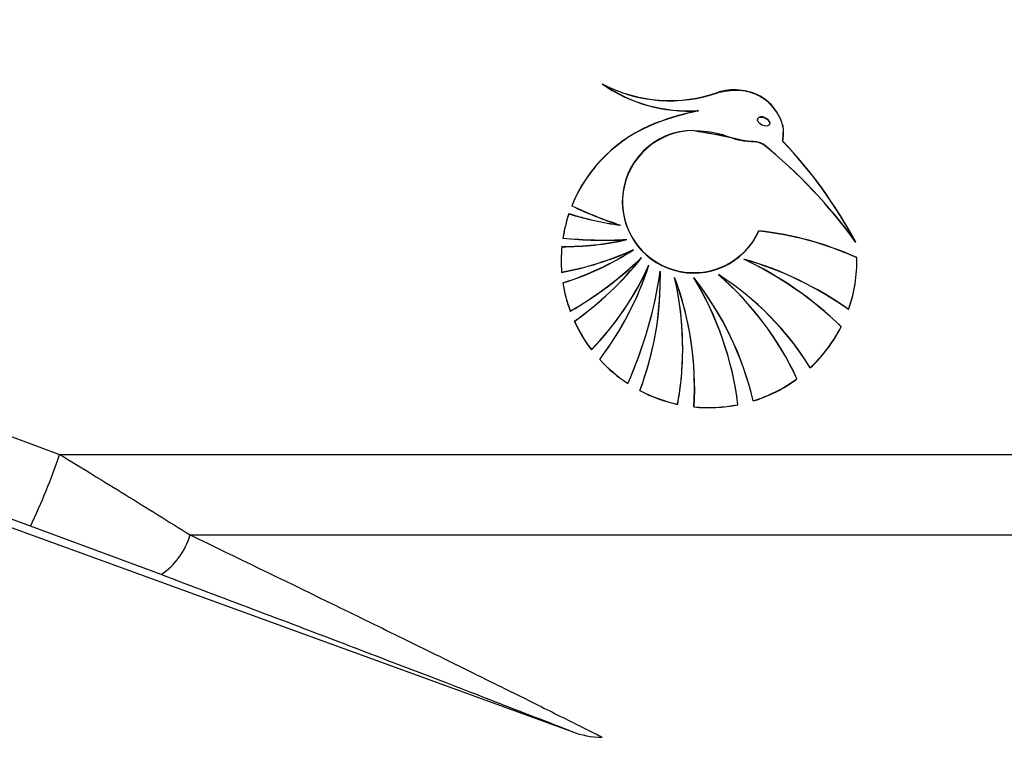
# Paper-space layout '3.5M DUO Surface Plate' of a CAD drawing. Header units: millimetres. Extents: x 20 to 26059, y 28 to 17638.
# Tile 11 of 66: x 8870 to 8962, y 5944 to 6011. Entities that reach past the tile are written whole.
import ezdxf

# ---------------------------------------------------------------- set-up
doc = ezdxf.new("R2010")
doc.units = ezdxf.units.MM
doc.layers.add('COMPONENT_GEOMETRY', color=7, linetype='Continuous')
doc.styles.add('SLDTEXTSTYLE0', font='TXT', dxfattribs={"width": 0.75})
doc.dimstyles.new('SLDDIMSTYLE0', dxfattribs={"dimtxt": 150, "dimasz": 6.604, "dimexe": 0, "dimexo": 0.0625, "dimgap": 37.5, "dimtad": 0, "dimtih": 1, "dimtoh": 1, "dimdec": 0, "dimlfac": 0.5, "dimrnd": 1e-09, "dimzin": 12, "dimdsep": 46, "dimtxsty": 'SLDTEXTSTYLE0', "dimsah": 1, "dimcen": 0.09, "dimadec": 0, "dimazin": 3, "dimtfac": 1, "dimtdec": 0, "dimtofl": 0, "dimtmove": 0, "dimatfit": 3, "dimfxl": 1, "dimfrac": 2, "dimtolj": 1, "dimtzin": 12, "dimarcsym": 0})

# ---------------------------------------------------------------- blocks, each defined once
blk = doc.blocks.new('_D_8')
at = {"layer": 'COMPONENT_GEOMETRY', "color": 7, "ltscale": 2}
for p, q in [((9012.304, 8122.326), (1577.678, 8122.326)), ((1584.028, 8122.326), (1584.028, 5320.888)), ((1584.028, 2281.326), (1584.028, 5082.763)), ((8778.92, 2281.326), (1577.678, 2281.326))]:
    blk.add_line(p, q, dxfattribs=at)
for points in [[(1584.028, 8122.326), (1583.012, 8115.722), (1585.044, 8115.722)], [(1584.028, 2281.326), (1585.044, 2287.93), (1583.012, 2287.93)]]:
    blk.add_solid(points, dxfattribs=at)
at = {"layer": 'COMPONENT_GEOMETRY', "color": 7, "ltscale": 2, "insert": (1362.362, 5276.123), "char_height": 150, "attachment_point": 1, "style": 'SLDTEXTSTYLE0'}
blk.add_mtext('2921', dxfattribs=at)

psp = doc.layouts.new('3.5M DUO Surface Plate')

# ---------------------------------------------------------------- linework, layer by layer
at = {"color": 7, "linetype": 'Continuous', "lineweight": 25, "ltscale": 2}
for p, q in [((8933.83, 6002.444), (8933.83, 6002.435)), ((8939.364, 6001.613), (8939.364, 6001.598)), ((8929.884, 6001.292), (8929.884, 6001.301)), ((8933.391, 6000.59), (8933.391, 6000.58)), ((8940.519, 6001.244), (8940.519, 6001.263)), ((8941.741, 5999.596), (8941.766, 6000.268)), ((8941.741, 5999.586), (8941.741, 5999.577)), ((8939.859, 5999.332), (8939.859, 5999.322)), ((8926.705, 5993.943), (8926.705, 5993.924)), ((8926.525, 5991.731), (8926.525, 5991.721)), ((8927.126, 5990.384), (8927.126, 5990.374)), ((8927.755, 5989.434), (8927.755, 5989.425)), ((8928.495, 5988.679), (8928.495, 5988.67)), ((8938.086, 5988.541), (8938.086, 5988.532)), ((8929.203, 5987.993), (8929.203, 5987.984)), ((8948.669, 5988.412), (8948.669, 5988.432)), ((8921.029, 5987.315), (8921.029, 5987.306)), ((8930.252, 5987.425), (8930.26, 5986.707)), ((8930.252, 5987.416), (8930.252, 5987.406)), ((8930.26, 5986.697), (8930.26, 5986.707)), ((8930.26, 5986.688), (8930.26, 5986.697)), ((8931.605, 5986.812), (8931.605, 5986.803)), ((8933.391, 5986.812), (8933.391, 5986.803)), ((8935.699, 5987.101), (8935.699, 5987.091)), ((8921.833, 5983.683), (8921.833, 5983.663)), ((8947.878, 5983.829), (8947.878, 5983.82)), ((8839.447, 5982.933), (8874.04, 5970.268)), ((8932.359, 5980.199), (8932.359, 5980.209)), ((8932.359, 5980.19), (8932.359, 5980.199)), ((8923.816, 5980.082), (8923.816, 5980.063)), ((8944.293, 5978.379), (8944.293, 5978.36)), ((8927.234, 5976.911), (8927.234, 5976.892)), ((8933.452, 5976.587), (8933.452, 5976.597)), ((8834.359, 5976.198), (8922.074, 5944.273)), ((8931.887, 5974.958), (8931.887, 5974.949)), ((8938.964, 5975.283), (8938.964, 5975.264)), ((8874.04, 5970.268), (8966.46, 5970.268)), ((8883.528, 5959.003), (8871.308, 5963.532)), ((8886.26, 5962.722), (8966.46, 5962.722))]:
    psp.add_line(p, q, dxfattribs=at)
at = {"color": 7, "linetype": 'Continuous', "lineweight": 25, "ltscale": 2, "flags": 128}
for points in [[(8933.452, 5976.606), (8933.45, 5976.266), (8933.391, 5974.728)], [(8871.308, 5963.532), (8856.292, 5969.03), (8836.716, 5976.198)]]:
    psp.add_lwpolyline(points, dxfattribs=at)
at = {"color": 7, "linetype": 'Continuous', "lineweight": 25, "ltscale": 4}
for centre, radius, start, end in [((8932.932, 6016.617), 14.192, 235.093, 273.62859), ((8931.179, 6017.035), 13.635, 242.15484, 289.36032), ((8931.179, 6017.025), 13.634, 242.15444, 289.36072), ((8932.932, 6016.608), 14.192, 235.09307, 273.62782), ((8931.179, 6017.015), 13.635, 242.15488, 289.36029), ((8932.932, 6016.598), 14.192, 235.093, 273.62859), ((8939.094, 5977.094), 25.9, 101.72698, 110.83173), ((8939.088, 5977.106), 25.878, 101.72309, 110.83562), ((8939.094, 5977.075), 25.9, 101.72698, 110.83173), ((8934.786, 5988.389), 13.812, 110.79211, 158.04036), ((8934.786, 5988.379), 13.812, 110.79166, 158.04081), ((8934.786, 5988.37), 13.812, 110.79211, 158.04036), ((8933.376, 5993.927), 6.672, 89.87146, 179.86235), ((8933.398, 5993.92), 6.67, 90.05465, 335.76698), ((8933.398, 5993.91), 6.67, 90.05461, 335.76701), ((8909.34, 5969.044), 44.534, 28.26783, 43.31777), ((8909.341, 5969.035), 44.532, 28.26729, 43.31797), ((8909.343, 5969.026), 44.531, 28.26728, 43.31832), ((8910.248, 5962.63), 47.165, 35.67307, 51.11117), ((8910.25, 5962.622), 47.163, 35.67277, 51.11147), ((8910.25, 5962.612), 47.163, 35.67277, 51.11147), ((8937.243, 6025.24), 35.171, 244.27556, 252.25916), ((8937.249, 6025.246), 35.189, 244.27759, 252.25713), ((8937.246, 6025.23), 35.182, 244.27673, 252.25799), ((8933.394, 5993.969), 6.69, 180.22073, 335.46809), ((8934.71, 5988.43), 13.725, 161.36068, 171.22389), ((8934.709, 5988.421), 13.724, 161.36004, 171.22384), ((8934.708, 5988.411), 13.724, 161.36018, 171.22439), ((8930.366, 6020.287), 28.804, 252.49909, 262.33718), ((8930.37, 6020.296), 28.823, 252.50238, 262.33389), ((8930.367, 6020.273), 28.809, 252.49999, 262.33629), ((8921.243, 6016.286), 26.553, 269.57666, 282.80213), ((8921.243, 6016.276), 26.553, 269.57666, 282.80213), ((8921.244, 6016.261), 26.547, 269.57475, 282.80294), ((8924.969, 6028.556), 38.223, 264.25837, 273.2355), ((8924.969, 6028.537), 38.215, 264.25736, 273.23651), ((8924.969, 6028.552), 38.238, 264.26014, 273.23372), ((8936.35, 5961.59), 29.767, 65.55829, 83.96487), ((8936.351, 5961.584), 29.763, 65.5572, 83.96595), ((8936.35, 5961.571), 29.767, 65.55829, 83.96487), ((8934.687, 5988.432), 13.703, 174.5487, 180.00223), ((8934.698, 5988.422), 13.714, 174.5506, 184.62859), ((8934.699, 5988.412), 13.714, 174.55074, 184.62845), ((8915.745, 6015.836), 28.996, 280.49996, 294.46887), ((8915.744, 6015.828), 28.998, 280.50096, 294.4688), ((8915.746, 6015.812), 28.992, 280.49933, 294.47043), ((8913.357, 6011.51), 26.348, 287.19132, 303.12316), ((8913.357, 6011.502), 26.349, 287.19204, 303.12329), ((8913.359, 6011.488), 26.345, 287.19076, 303.12457), ((8904.517, 6013.664), 34.623, 300.00906, 313.83412), ((8904.518, 6013.654), 34.621, 300.00845, 313.83408), ((8904.517, 6013.645), 34.623, 300.00906, 313.83412), ((8904.756, 6007.453), 30.259, 305.24911, 321.67638), ((8904.756, 6007.444), 30.26, 305.24899, 321.67593), ((8904.756, 6007.434), 30.259, 305.24911, 321.67638), ((8929.227, 5957.611), 32.183, 54.58328, 74.02206), ((8923.612, 5957.948), 33.853, 45.8506, 64.68845), ((8929.226, 5957.6), 32.184, 54.58376, 74.02158), ((8923.613, 5957.94), 33.851, 45.84978, 64.68877), ((8923.613, 5957.93), 33.851, 45.85013, 64.68892), ((8929.226, 5957.59), 32.185, 54.58422, 74.02169), ((8934.948, 5988.432), 13.721, 340.44188, 1.07255), ((8934.948, 5988.423), 13.721, 340.44163, 1.07258), ((8934.949, 5988.413), 13.72, 340.44133, 1.07289), ((8934.695, 5988.432), 13.71, 179.99927, 184.62885), ((8904.397, 5999.08), 27.166, 315.62795, 335.93724), ((8904.396, 5999.071), 27.167, 315.62816, 335.93663), ((8904.399, 5999.06), 27.165, 315.62719, 335.9376), ((8900.788, 5997.21), 29.869, 322.82225, 342.0455), ((8900.789, 5997.201), 29.868, 322.82187, 342.04556), ((8900.79, 5997.191), 29.867, 322.82164, 342.0458), ((8890.281, 5993.208), 40.387, 336.20193, 351.7679), ((8890.281, 5993.199), 40.387, 336.20198, 351.76802), ((8890.281, 5993.189), 40.387, 336.20193, 351.7679), ((8900.636, 5986.698), 29.625, 339.33414, 1.38824), ((8900.636, 5986.688), 29.625, 339.33406, 1.38822), ((8900.635, 5986.708), 29.625, 339.33416, 359.99783), ((8904.278, 5976.605), 29.174, 0.00198, 20.49977), ((8902.979, 5980.209), 29.379, 0.00046, 13.00893), ((8904.28, 5976.596), 29.172, 356.30885, 20.50016), ((8902.982, 5980.199), 29.377, 349.72265, 13.00937), ((8902.982, 5980.19), 29.377, 349.72262, 13.00941), ((8904.281, 5976.587), 29.171, 356.30877, 20.50024), ((8910.221, 5968.516), 29.53, 13.24855, 38.3106), ((8907.876, 5971.284), 29.875, 6.98862, 31.34039), ((8910.22, 5968.506), 29.53, 13.2488, 38.31035), ((8907.875, 5971.274), 29.875, 6.98872, 31.34012), ((8907.876, 5971.264), 29.874, 6.98852, 31.3405), ((8910.221, 5968.497), 29.529, 13.24856, 38.31082), ((8921.078, 5964.126), 27.241, 31.54902, 57.53903), ((8916.508, 5964.988), 29.287, 24.97411, 49.05812), ((8921.079, 5964.117), 27.24, 31.54838, 57.53967), ((8916.508, 5964.978), 29.287, 24.97428, 49.05829), ((8916.508, 5964.969), 29.286, 24.97377, 49.05846), ((8921.079, 5964.107), 27.24, 31.54876, 57.53929), ((8934.709, 5988.433), 13.725, 188.77563, 200.25065), ((8934.71, 5988.424), 13.726, 188.77653, 200.25037), ((8934.709, 5988.414), 13.725, 188.77563, 200.25065), ((8934.748, 5988.45), 13.767, 204.49602, 217.43253), ((8934.746, 5988.439), 13.764, 204.49492, 217.43363), ((8934.745, 5988.429), 13.763, 204.49505, 217.43463), ((8934.893, 5988.458), 13.783, 313.00288, 333.17355), ((8934.892, 5988.449), 13.784, 313.00372, 333.17272), ((8934.892, 5988.44), 13.784, 313.00372, 333.17272), ((8902.983, 5980.209), 29.375, 349.72229, 359.99999), ((8934.791, 5988.487), 13.824, 222.42458, 236.86109), ((8934.792, 5988.478), 13.825, 222.42451, 236.85966), ((8934.792, 5988.469), 13.825, 222.42451, 236.85966), ((8934.838, 5988.523), 13.868, 287.31136, 306.34317), ((8934.839, 5988.511), 13.865, 287.30936, 306.34517), ((8934.839, 5988.502), 13.866, 287.309, 306.34419), ((8934.821, 5988.534), 13.88, 242.23289, 257.79919), ((8934.822, 5988.53), 13.885, 242.23591, 257.79617), ((8934.821, 5988.518), 13.883, 242.23444, 257.79764), ((8934.827, 5988.56), 13.906, 264.07568, 281.20216), ((8934.827, 5988.549), 13.905, 264.07394, 281.20225), ((8934.827, 5988.541), 13.906, 264.07568, 281.20216), ((8816.456, 5989.699), 60.774, 334.49618, 341.35334), ((8879.722, 5964.663), 6.82, 303.92111, 343.47162), ((8924.871, 5951.768), 8, 248.77549, 269.58115)]:
    psp.add_arc(centre, radius, start, end, dxfattribs=at)
psp.add_ellipse((8939.941, 6001.428), major_axis=(0.555, -0.276), ratio=0.581721, dxfattribs=at)
psp.add_ellipse((8939.941, 6001.448), major_axis=(0.555, -0.276), ratio=0.581721, start_param=0.280282, end_param=3.138313, dxfattribs=at)
at = {"color": 7, "linetype": 'Continuous', "lineweight": 25, "ltscale": 2}
for points, knots in [([(8941.765, 6000.268), (8941.777, 6000.422), (8941.819, 6000.952), (8941.469, 6001.879), (8940.765, 6002.971), (8939.626, 6003.897), (8938.008, 6004.432), (8936.628, 6004.448), (8935.838, 6004.212), (8935.699, 6004.171)], [0, 0, 0, 0, 0.055229, 0.190551, 0.3444, 0.521828, 0.70437, 0.948232, 1, 1, 1, 1]), ([(8941.741, 5999.586), (8941.782, 5999.966), (8941.863, 6000.722), (8941.48, 6001.87), (8940.761, 6002.961), (8939.627, 6003.887), (8938.007, 6004.422), (8936.628, 6004.438), (8935.838, 6004.203), (8935.699, 6004.161)], [0, 0, 0, 0, 0.125844, 0.251052, 0.393403, 0.557566, 0.726465, 0.952101, 1, 1, 1, 1]), ([(8941.741, 5999.577), (8941.782, 5999.955), (8941.863, 6000.709), (8941.383, 6002.161), (8940.157, 6003.661), (8937.949, 6004.53), (8936.451, 6004.278), (8935.699, 6004.152)], [0, 0, 0, 0, 0.125867, 0.251161, 0.500721, 0.749636, 1, 1, 1, 1]), ([(8933.391, 6000.599), (8934.607, 6000.402), (8936.357, 6000.118), (8938.282, 5999.58), (8939.267, 5999.603), (8939.663, 5999.428), (8939.859, 5999.342)], [0, 0, 0, 0, 0.559891, 0.805799, 0.903564, 1, 1, 1, 1]), ([(8933.391, 6000.59), (8934.213, 6000.543), (8935.73, 6000.457), (8937.454, 5999.643), (8938.718, 5999.593), (8939.432, 5999.555), (8939.745, 5999.391), (8939.859, 5999.332)], [0, 0, 0, 0, 0.369937, 0.682977, 0.84103, 0.942255, 1, 1, 1, 1]), ([(8933.391, 6000.58), (8934.607, 6000.383), (8936.357, 6000.099), (8938.282, 5999.561), (8939.267, 5999.584), (8939.663, 5999.409), (8939.859, 5999.322)], [0, 0, 0, 0, 0.55989, 0.805797, 0.903561, 1, 1, 1, 1]), ([(8874.04, 5970.268), (8876.097, 5969.01), (8880.235, 5966.477), (8884.244, 5963.979), (8886.26, 5962.722)], [0, 0, 0, 0, 0.496951, 1, 1, 1, 1]), ([(8922.074, 5944.274), (8922.009, 5944.299), (8921.858, 5944.358), (8919.806, 5945.155), (8916.519, 5946.43), (8912.559, 5947.959), (8907.432, 5949.932), (8900.647, 5952.528), (8892.192, 5955.742), (8886.415, 5957.916), (8883.528, 5959.003)], [0, 0, 0, 0, 0.060744, 0.14309, 0.263251, 0.355365, 0.447606, 0.631274, 0.815708, 1, 1, 1, 1])]:
    psp.add_open_spline(points, degree=3, knots=knots, dxfattribs=at)
at = {"color": 8, "linetype": 'Continuous', "lineweight": 25, "ltscale": 2}
psp.add_open_spline([(8886.26, 5962.722), (8890.585, 5960.629), (8897.123, 5957.464), (8905.454, 5953.384), (8910.861, 5950.723), (8915.334, 5948.512), (8919.336, 5946.527), (8922.617, 5944.893), (8924.605, 5943.901), (8924.749, 5943.829), (8924.811, 5943.798)], degree=3, knots=[0, 0, 0, 0, 0.261501, 0.395393, 0.529165, 0.620855, 0.713727, 0.839967, 0.930816, 1, 1, 1, 1], dxfattribs=at)

# ---------------------------------------------------------------- dimensions: what is measured, and where the dimension line sits
at = {"layer": 'COMPONENT_GEOMETRY', "color": 7, "ltscale": 2}
dim = psp.add_linear_dim(base=(1584.028412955, 8122.325684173), p1=(8781.460451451, 2281.325684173), p2=(9014.844390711, 8122.325684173), angle=90, dimstyle='SLDDIMSTYLE0', dxfattribs=at)
dim.commit()
dim.dimension.update_dxf_attribs({"geometry": '_D_8', "text_midpoint": (1584.028412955, 5201.825684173), "dimtype": 160})

doc.saveas('drawing.dxf')
